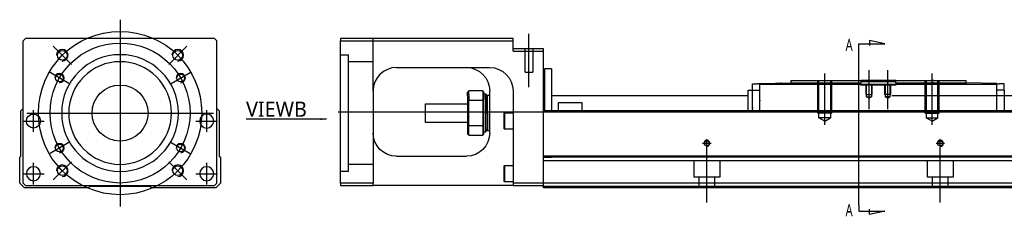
# Model space of a CAD drawing. Header units: millimetres. Extents: x -386 to 3135, y -1989 to 860.
# Tile 8 of 16: x -379 to 43, y -1007 to -923. Entities that reach past the tile are written whole.
import ezdxf
from ezdxf.lldxf.tags import DXFTag

# ---------------------------------------------------------------- set-up
doc = ezdxf.new("R2010")
doc.units = ezdxf.units.MM
doc.layers.get('0').update_dxf_attribs({"linetype": 'CONTINUOUS'})
doc.styles.add('CHN', font='msjhbd.ttf')
doc.styles.add('DIM-7', font='SIMPLEX.shx', dxfattribs={"width": 0.7, "bigfont": 'chineset.shx'})
tags = doc.linetypes.add('DASHED', pattern=[25.72, 12.86, -12.86]).pattern_tags.tags
tags[6:7] = [DXFTag(74, 4), DXFTag(75, 0), DXFTag(340, '0'), DXFTag(46, 0.0), DXFTag(50, 0.0), DXFTag(44, 0.0), DXFTag(45, 0.0)]
tags[4:5] = [DXFTag(74, 4), DXFTag(75, 0), DXFTag(340, '0'), DXFTag(46, 0.0), DXFTag(50, 0.0), DXFTag(44, 0.0), DXFTag(45, 0.0)]
doc.dimstyles.new('CNS', dxfattribs={"dimtxt": 3.5, "dimasz": 2.5, "dimexe": 1, "dimexo": 1, "dimgap": 1, "dimtad": 1, "dimdsep": 46, "dimtxsty": 'DIM-7', "dimcen": 0.09, "dimclrd": 4, "dimclre": 4, "dimclrt": 1, "dimadec": 0, "dimazin": 0, "dimtfac": 1, "dimtmove": 0, "dimatfit": 3, "dimfxl": 0, "dimtvp": 0.971429, "dimtolj": 1, "dimarcsym": 0})

msp = doc.modelspace()

# ---------------------------------------------------------------- linework, layer by layer
at = {"ltscale": 0.3}
for p, q in [((-336.24, -922.81), (-336.24, -1002.81)), ((-376.24, -962.81), (-296.24, -962.81))]:
    msp.add_line(p, q, dxfattribs=at)
at = {"linetype": 'Continuous'}
for p, q in [((-376.74, -930.81), (-377.74, -931.81)), ((-377.74, -992.81), (-377.74, -931.81)), ((-308.24, -930.81), (-376.74, -930.81)), ((-295.74, -930.81), (-308.24, -930.81)), ((-294.74, -931.81), (-295.74, -930.81)), ((-294.74, -992.81), (-294.74, -931.81)), ((-241.82, -930.81), (-241.82, -931.81)), ((-167.82, -930.81), (-241.82, -930.81)), ((-241.82, -931.81), (-167.82, -931.81)), ((-241.82, -992.81), (-241.82, -931.81)), ((-167.82, -931.81), (-167.82, -930.81)), ((-167.82, -936.31), (-167.82, -931.81)), ((-154.82, -935.31), (-167.82, -935.31)), ((-167.82, -936.31), (-154.82, -936.31)), ((-154.82, -936.31), (-154.82, -935.31)), ((-154.82, -960.81), (-154.82, -936.31)), ((-217.82, -943.31), (-177.82, -943.31)), ((-151.32, -943.81), (-154.32, -943.81)), ((-154.32, -943.81), (-154.32, -961.81)), ((-151.32, -943.81), (-151.32, -961.81)), ((-48.82, -948.81), (-48.82, -949.81)), ((-19.07, -948.81), (-18.82, -948.81)), ((-3.82, -948.81), (-18.82, -948.81)), ((-18.82, -948.81), (-18.82, -949.81)), ((-3.82, -948.81), (26.18, -948.81)), ((-3.82, -949.81), (-3.82, -948.81)), ((26.18, -948.81), (26.18, -949.81)), ((-227.82, -953.31), (-227.82, -992.81)), ((-180.82, -953.31), (-186.82, -953.31)), ((-186.82, -955.03), (-186.82, -953.31)), ((-180.82, -953.31), (-180.82, -955.03)), ((-177.82, -971.31), (-177.82, -953.31)), ((-167.82, -953.31), (-167.82, -992.81)), ((-67.17, -961.81), (-67.17, -953.06)), ((-67.17, -953.06), (-67.07, -953.06)), ((-67.07, -961.81), (-67.07, -953.06)), ((-67.07, -953.06), (-65.27, -953.06)), ((-65.27, -953.06), (-65.27, -950.36)), ((-65.27, -950.36), (-63.07, -950.36)), ((-65.27, -953.06), (-62.07, -953.06)), ((-65.27, -961.81), (-65.27, -953.06)), ((-62.07, -950.36), (-63.07, -950.36)), ((-62.07, -950.09), (-48.82, -949.86)), ((-62.07, -950.66), (-62.07, -950.09)), ((39.43, -950.66), (-62.07, -950.66)), ((-62.07, -957.32), (-62.07, -950.66)), ((-53.35, -949.93), (-53.35, -949.94)), ((-53.25, -949.93), (-53.25, -949.94)), ((-53.25, -949.93), (-53.01, -949.93)), ((-53.01, -949.93), (-53.01, -949.93)), ((-52.38, -949.92), (-52.38, -949.92)), ((-51.71, -949.9), (-51.65, -949.9)), ((-51.61, -949.9), (-51.61, -949.91)), ((-50.79, -949.89), (-50.79, -949.89)), ((-48.82, -949.81), (-48.82, -950.66)), ((-19.07, -949.81), (-18.82, -949.81)), ((-18.82, -949.36), (-15.82, -949.36)), ((-18.82, -950.66), (-18.82, -949.81)), ((-15.82, -949.36), (-6.82, -949.36)), ((-6.82, -949.36), (-3.82, -949.36)), ((-3.82, -949.81), (26.18, -949.81)), ((-3.82, -949.81), (-3.82, -950.66)), ((26.18, -949.81), (26.18, -950.66)), ((39.43, -950.09), (26.18, -949.86)), ((39.43, -950.66), (39.43, -950.09)), ((39.43, -950.36), (40.43, -950.36)), ((39.43, -961.81), (39.43, -950.66)), ((42.63, -953.06), (39.43, -953.06)), ((42.63, -950.36), (40.43, -950.36)), ((42.63, -953.06), (42.63, -950.36)), ((42.63, -953.06), (42.63, -960.31)), ((-187.32, -955.38), (-187.32, -953.81)), ((-187.32, -955.38), (-187.32, -957.4)), ((-187.32, -957.4), (-187.32, -968.22)), ((-186.82, -955.03), (-186.82, -957.26)), ((-186.82, -968.35), (-186.82, -957.26)), ((-186.82, -957.26), (-180.82, -957.26)), ((-180.82, -955.03), (-180.82, -957.26)), ((-180.82, -957.26), (-180.82, -968.35)), ((-180.32, -957.4), (-180.32, -953.81)), ((-180.32, -954.56), (-179.62, -954.56)), ((-180.32, -968.22), (-180.32, -957.4)), ((-179.62, -954.56), (-179.32, -954.86)), ((-179.62, -956.98), (-179.62, -954.56)), ((-179.62, -956.98), (-179.62, -971.06)), ((-179.32, -954.86), (-179.32, -957.19)), ((-179.32, -955.66), (-178.82, -955.16)), ((-179.32, -970.76), (-179.32, -957.19)), ((-178.82, -955.16), (-177.82, -955.16)), ((-178.82, -962.81), (-178.82, -955.16)), ((-151.32, -955.31), (-67.17, -955.31)), ((-62.07, -957.32), (-62.07, -957.54)), ((-62.07, -961.81), (-62.07, -957.54)), ((-5.57, -955.31), (109.92, -955.31)), ((-378.74, -961.81), (-377.74, -960.81)), ((-378.74, -981.26), (-378.74, -961.81)), ((-294.74, -960.81), (-293.74, -961.81)), ((-293.74, -961.81), (-293.74, -981.26)), ((-205.32, -958.81), (-187.32, -958.81)), ((-205.32, -962.81), (-205.32, -958.81)), ((-154.82, -961.81), (-154.82, -960.81)), ((108.35, -961.81), (-154.82, -961.81)), ((-154.82, -981.26), (-154.82, -961.81)), ((-148.32, -958.31), (-138.32, -958.31)), ((-148.32, -961.81), (-148.32, -958.31)), ((-138.32, -958.31), (-138.32, -961.81)), ((-205.32, -966.81), (-205.32, -962.81)), ((-178.82, -962.81), (-178.82, -970.46)), ((-171.82, -962.99), (-171.57, -962.74)), ((-171.82, -962.99), (-171.82, -966.24)), ((-171.57, -962.74), (-167.82, -962.74)), ((-171.57, -962.74), (-171.57, -966.24)), ((-187.32, -966.81), (-205.32, -966.81)), ((-187.32, -968.22), (-187.32, -971.81)), ((-186.82, -972.31), (-186.82, -968.35)), ((-180.82, -968.35), (-186.82, -968.35)), ((-180.82, -968.35), (-180.82, -972.31)), ((-180.32, -971.81), (-180.32, -968.22)), ((-178.82, -970.46), (-179.32, -969.96)), ((-171.82, -966.24), (-171.82, -969.49)), ((-171.57, -969.74), (-171.82, -969.49)), ((-171.57, -966.24), (-171.57, -969.74)), ((-167.82, -969.74), (-171.57, -969.74)), ((-186.82, -972.31), (-180.82, -972.31)), ((-179.62, -971.06), (-180.32, -971.06)), ((-179.32, -970.76), (-179.62, -971.06)), ((-177.82, -970.46), (-178.82, -970.46)), ((-379.24, -981.76), (-378.74, -981.26)), ((-379.24, -992.81), (-379.24, -981.76)), ((-293.74, -981.26), (-293.24, -981.76)), ((-293.24, -981.76), (-293.24, -992.81)), ((-217.82, -981.31), (-187.82, -981.31)), ((103.67, -981.26), (-154.82, -981.26)), ((-154.82, -981.76), (-154.82, -981.26)), ((-154.82, -992.81), (-154.82, -981.76)), ((-171.82, -985.56), (-171.57, -985.31)), ((-171.82, -985.56), (-171.82, -988.81)), ((-171.57, -985.31), (-167.82, -985.31)), ((-171.57, -985.31), (-171.57, -988.81)), ((-171.82, -988.81), (-171.82, -992.06)), ((-171.57, -988.81), (-171.57, -992.31)), ((-377.24, -994.81), (-379.24, -992.81)), ((-377.74, -992.81), (-376.74, -993.81)), ((-349.74, -994.81), (-377.24, -994.81)), ((-376.74, -993.81), (-295.74, -993.81)), ((-349.24, -994.31), (-349.74, -994.81)), ((-323.24, -994.31), (-349.24, -994.31)), ((-322.74, -994.81), (-323.24, -994.31)), ((-295.24, -994.81), (-322.74, -994.81)), ((-295.74, -993.81), (-294.74, -992.81)), ((-293.24, -992.81), (-295.24, -994.81)), ((-241.82, -992.81), (-241.82, -993.81)), ((-227.82, -992.81), (-241.82, -992.81)), ((-241.82, -993.81), (-227.82, -993.81)), ((-227.82, -993.81), (-227.82, -992.81)), ((-167.82, -993.81), (-227.82, -993.81)), ((-171.57, -992.31), (-171.82, -992.06)), ((-167.82, -992.31), (-171.57, -992.31)), ((-167.82, -992.81), (-167.82, -993.81)), ((-154.82, -992.81), (-167.82, -992.81)), ((-167.82, -993.81), (-154.82, -993.81)), ((100.88, -992.81), (-154.82, -992.81)), ((-154.82, -994.81), (-154.82, -992.81)), ((100.4, -994.81), (-154.82, -994.81))]:
    msp.add_line(p, q, dxfattribs=at)
at = {"linetype": 'DASHED', "ltscale": 0.3}
for p, q in [((-227.82, -953.31), (-227.82, -930.81)), ((-241.82, -937.81), (-238.32, -937.81)), ((-238.32, -987.81), (-238.32, -937.81)), ((-227.82, -940.81), (-238.32, -940.81)), ((-227.82, -984.81), (-238.32, -984.81))]:
    msp.add_line(p, q, dxfattribs=at)
at = {"ltscale": 0.2}
for p, q in [((-161.07, -951.72), (-161.07, -928.9)), ((-357.1, -941.95), (-364.87, -934.17)), ((-315.38, -941.95), (-307.6, -934.17)), ((-15.32, -961.22), (-15.32, -944.4)), ((-7.32, -961.22), (-7.32, -944.4)), ((-34.32, -967.81), (-34.32, -945.81)), ((11.68, -967.81), (11.68, -945.81)), ((-84.82, -977.61), (-84.82, -974.01)), ((15.18, -977.61), (15.18, -974.01)), ((-83.02, -975.81), (-86.62, -975.81)), ((-84.82, -1001.22), (-84.82, -975.47)), ((16.98, -975.81), (13.38, -975.81)), ((15.18, -1001.22), (15.18, -975.47)), ((-357.1, -983.67), (-364.87, -991.45)), ((-315.38, -983.67), (-307.6, -991.45))]:
    msp.add_line(p, q, dxfattribs=at)
for p, q in [((-8.61, -933.12), (-15.2, -931.68)), ((-15.2, -931.68), (-15.2, -933.91)), ((-19.76, -933.12), (-8.61, -933.12)), ((-19.76, -935.75), (-19.76, -933.12)), ((-19.76, -1002.23), (-19.76, -935.75)), ((-242.82, -962.31), (399.18, -962.31)), ((-19.76, -1002.23), (-19.76, -1004.87)), ((-19.76, -1004.87), (-8.61, -1004.87)), ((-15.2, -1006.3), (-15.2, -1004.07)), ((-8.61, -1004.87), (-15.2, -1006.3))]:
    msp.add_line(p, q)
at = {"linetype": 'DASHED'}
for p, q in [((-162.72, -945.31), (-162.72, -935.31)), ((-159.42, -935.31), (-159.42, -945.31)), ((-162.72, -945.31), (-159.42, -945.31)), ((-53.11, -949.93), (-53.11, -949.93)), ((-18.82, -950.81), (-18.82, -950.66)), ((-3.82, -950.81), (-18.82, -950.81)), ((-3.82, -950.66), (-3.82, -950.81)), ((-62.07, -960.82), (-62.07, -960.81)), ((-151.32, -981.81), (-154.32, -981.81)), ((103.17, -983.31), (-154.82, -983.31)), ((-90.32, -990.31), (-90.32, -983.31)), ((-79.32, -983.31), (-79.32, -990.31)), ((9.68, -990.31), (9.68, -983.31)), ((20.68, -983.31), (20.68, -990.31)), ((-238.32, -987.81), (-241.82, -987.81)), ((-79.32, -990.31), (-90.32, -990.31)), ((-88.12, -994.81), (-88.12, -990.31)), ((-81.52, -990.31), (-81.52, -994.81)), ((20.68, -990.31), (9.68, -990.31)), ((11.88, -994.81), (11.88, -990.31)), ((18.48, -990.31), (18.48, -994.81)), ((100.52, -994.31), (-154.82, -994.31))]:
    msp.add_line(p, q, dxfattribs=at)
at = {"ltscale": 0.1}
for p, q in [((-358.19, -950.13), (-366.24, -945.48)), ((-314.28, -950.13), (-306.23, -945.48)), ((-373.35, -970.89), (-373.35, -961.59)), ((-299.12, -970.89), (-299.12, -961.59)), ((-378, -966.24), (-368.7, -966.24)), ((-303.77, -966.24), (-294.47, -966.24)), ((-358.19, -975.48), (-366.24, -980.13)), ((-314.28, -975.48), (-306.23, -980.13)), ((-373.35, -993.46), (-373.35, -984.16)), ((-299.12, -993.46), (-299.12, -984.16)), ((-378, -988.81), (-368.7, -988.81)), ((-303.77, -988.81), (-294.47, -988.81))]:
    msp.add_line(p, q, dxfattribs=at)
at = {"linetype": 'DASHED', "ltscale": 0.1}
for p, q in [((-37.32, -962.81), (-37.32, -948.81)), ((-36.82, -964.81), (-36.82, -948.81)), ((-31.82, -948.81), (-31.82, -964.81)), ((-31.32, -962.81), (-31.32, -948.81)), ((8.68, -962.81), (8.68, -948.81)), ((9.18, -948.81), (9.18, -964.81)), ((14.18, -964.81), (14.18, -948.81)), ((14.68, -962.81), (14.68, -948.81)), ((-16.62, -954.81), (-16.62, -950.81)), ((-16.38, -955.81), (-16.38, -950.81)), ((-14.27, -950.81), (-14.27, -955.81)), ((-14.02, -954.81), (-14.02, -950.81)), ((-8.62, -954.81), (-8.62, -950.81)), ((-8.38, -950.81), (-8.38, -955.81)), ((-6.27, -955.81), (-6.27, -950.81)), ((-6.02, -954.81), (-6.02, -950.81)), ((-16.62, -954.81), (-14.02, -954.81)), ((-16.38, -955.81), (-14.27, -955.81)), ((-15.32, -956.42), (-16.38, -955.81)), ((-15.32, -956.42), (-14.27, -955.81)), ((-6.02, -954.81), (-8.62, -954.81)), ((-6.27, -955.81), (-8.38, -955.81)), ((-7.32, -956.42), (-8.38, -955.81)), ((-7.32, -956.42), (-6.27, -955.81)), ((-31.32, -962.81), (-37.32, -962.81)), ((-31.82, -964.81), (-36.82, -964.81)), ((-34.32, -966.25), (-36.82, -964.81)), ((-34.32, -966.25), (-31.82, -964.81)), ((8.68, -962.81), (14.68, -962.81)), ((9.18, -964.81), (14.18, -964.81)), ((11.68, -966.25), (9.18, -964.81)), ((11.68, -966.25), (14.18, -964.81))]:
    msp.add_line(p, q, dxfattribs=at)
at = {"ltscale": 0.3}
for radius in [35, 30]:
    msp.add_circle((-336.24, -962.81), radius, dxfattribs=at)
at = {"linetype": 'Continuous'}
for centre, radius in [((-360.99, -938.06), 2.1), ((-311.49, -938.06), 2.1), ((-362.22, -947.81), 1.65), ((-310.26, -947.81), 1.65), ((-336.24, -962.81), 12), ((-373.35, -966.24), 3), ((-362.22, -977.81), 1.65), ((-310.26, -977.81), 1.65), ((-84.82, -975.81), 1.07), ((15.18, -975.81), 1.07), ((-360.99, -987.56), 2.1), ((-311.49, -987.56), 2.1)]:
    msp.add_circle(centre, radius, dxfattribs=at)
at = {"linetype": 'Continuous', "extrusion": (0, 0, -1)}
for centre, radius in [((336.24, -962.81), 25), ((336.24, -962.81), 22), ((299.12, -966.24), 3), ((373.35, -988.81), 3), ((299.12, -988.81), 3)]:
    msp.add_circle(centre, radius, dxfattribs=at)
for centre, radius in [((-360.99, -938.06), 2.5), ((-311.49, -938.06), 2.5), ((-362.22, -947.81), 2), ((-310.26, -947.81), 2), ((-362.22, -977.81), 2), ((-310.26, -977.81), 2), ((-84.82, -975.81), 1.3), ((15.18, -975.81), 1.3), ((-360.99, -987.56), 2.5), ((-311.49, -987.56), 2.5)]:
    msp.add_arc(centre, radius, 270, 180)
at = {"linetype": 'Continuous'}
msp.add_arc((-217.82, -953.31), 10, 90, 180, dxfattribs=at)
at = {"linetype": 'Continuous', "extrusion": (0, 0, -1)}
for centre, start, end in [((187.82, -953.31), 90, 180), ((177.82, -953.31), 90, 180), ((217.82, -971.31), 270, 0), ((187.82, -971.31), 180, 270)]:
    msp.add_arc(centre, 10, start, end, dxfattribs=at)
at = {"linetype": 'Continuous'}
for points, degree in [([(-222.82, -944.65), (-222.85, -944.67), (-222.88, -944.69), (-222.91, -944.7)], 3), ([(-48.82, -948.81), (-35.07, -948.81)], 1), ([(-34.07, -948.81), (-19.07, -948.81)], 1), ([(-186.82, -953.31), (-186.99, -953.48), (-187.16, -953.64), (-187.32, -953.81)], 3), ([(-180.82, -953.31), (-180.66, -953.48), (-180.49, -953.64), (-180.32, -953.81)], 3), ([(-48.82, -949.81), (-35.07, -949.81)], 1), ([(-34.07, -949.81), (-19.07, -949.81)], 1), ([(-186.82, -957.26), (-186.99, -957.31), (-187.16, -957.36), (-187.32, -957.4)], 3), ([(-180.32, -957.4), (-180.49, -957.36), (-180.66, -957.31), (-180.82, -957.26)], 3), ([(-65.27, -960.31), (-65.27, -960.81)], 1), ([(42.63, -960.31), (42.63, -961.81)], 1), ([(-186.82, -968.35), (-186.99, -968.31), (-187.16, -968.26), (-187.32, -968.22)], 3), ([(-180.32, -968.22), (-180.49, -968.26), (-180.66, -968.31), (-180.82, -968.35)], 3), ([(-187.32, -971.81), (-187.16, -971.98), (-186.99, -972.14), (-186.82, -972.31)], 3), ([(-180.32, -971.81), (-180.49, -971.98), (-180.66, -972.14), (-180.82, -972.31)], 3), ([(103.55, -981.76), (-154.82, -981.76)], 1)]:
    msp.add_open_spline(points, degree=degree, dxfattribs=at)
at = {"linetype": 'DASHED', "ltscale": 0.1}
for points in [[(-35.07, -948.81), (-34.07, -948.81)], [(12.43, -948.81), (11.43, -948.81)], [(-35.07, -949.81), (-34.07, -949.81)], [(12.43, -949.81), (11.43, -949.81)]]:
    msp.add_open_spline(points, degree=1, dxfattribs=at)
at = {"linetype": 'Continuous'}
msp.add_open_spline([(-227.26, -950), (-227.35, -950.26), (-227.48, -950.69), (-227.58, -951.13), (-227.62, -951.31)], degree=3, knots=[0, 0, 0, 0, 0.596588, 1, 1, 1, 1], dxfattribs=at)

# ---------------------------------------------------------------- texts
at = {"style": 'CHN', "width": 0.7}
for p in [(-25.38, -936.25), (-25.38, -1007.09)]:
    msp.add_text('A', height=5.25, dxfattribs=at).set_placement(p)
at = {"insert": (-256.21, -964.43), "char_height": 6.5, "attachment_point": 9, "style": 'CHN'}
msp.add_mtext('VIEWB', dxfattribs=at)

# ---------------------------------------------------------------- leaders
msp.add_leader([(-247.77, -965.42), (-282.22, -965.43)], dimstyle='CNS', override={"dimtxt": 6.5, "dimtxsty": 'CHN'})

doc.saveas('drawing.dxf')
